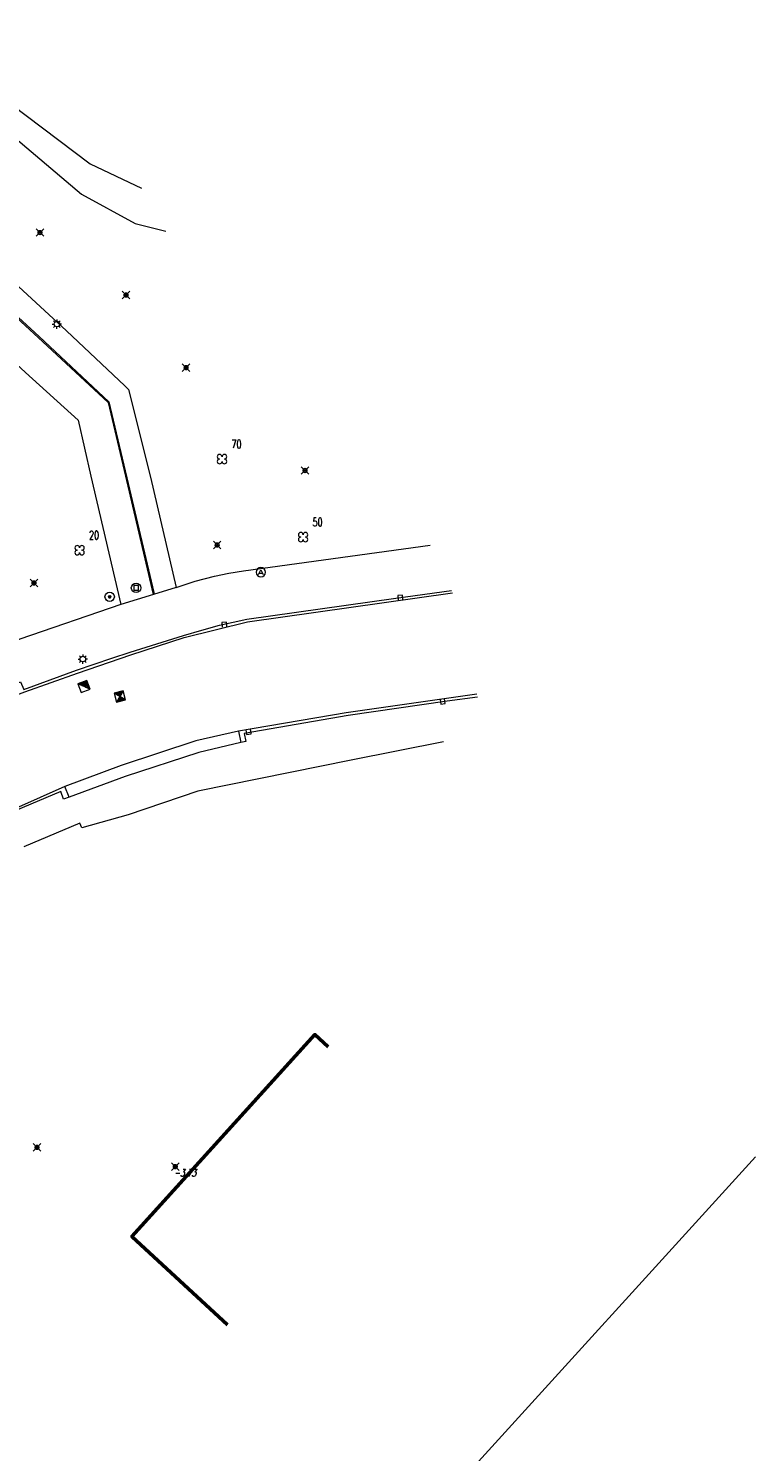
# Model space of a CAD drawing. Header units: metres. Extents: x 113132 to 113925, y 483082 to 483769.
# Tile 48 of 54: x 113863 to 113901, y 483173 to 483248. Entities that reach past the tile are written whole.
import ezdxf
from ezdxf.enums import TextEntityAlignment as Align

# ---------------------------------------------------------------- set-up
doc = ezdxf.new("R2010")
doc.units = ezdxf.units.M
doc.header["$PDMODE"] = 35
doc.header["$PDSIZE"] = 0.2
doc.layers.add('$detailpunten', color=4, linetype='CONTINUOUS')
doc.layers.add('profiellijn_50m', color=6, linetype='CONTINUOUS')
for name, color, linetype, lineweight in [('AVBK_afvalbak', 7, 'CONTINUOUS', 18), ('BDVK_verkeersbord', 7, 'CONTINUOUS', 18), ('BOOM_boom', 7, 'CONTINUOUS', 18), ('DRPL_dorpelhoogte', 6, 'CONTINUOUS', 18), ('GHGB_gevel_hoofdgebouw', 1, 'CONTINUOUS', 50), ('KKLI_kant_klinkers', 7, 'CONTINUOUS', 18), ('KOVM_kant_overig_materiaal', 6, 'CONTINUOUS', 18), ('KSLT_kant_sloot', 4, 'CONTINUOUS', 18), ('KTEG_kant_tegels', 7, 'CONTINUOUS', 18), ('LNTP_lantaarnpaal', 7, 'CONTINUOUS', 18), ('PLST_paal_staal', 7, 'CONTINUOUS', 18), ('RPDW_rioolput_dwa', 7, 'CONTINUOUS', 18), ('RPRW_rioolput_rwa', 7, 'CONTINUOUS', 18), ('TKLK_trottoirkolk', 7, 'CONTINUOUS', 18)]:
    doc.layers.add(name, color=color, linetype=linetype, lineweight=lineweight)
doc.layers.add('Defpoints2', color=11, linetype='CONTINUOUS', lineweight=18, plot=False)
doc.styles.add('Romans', font='romans.shx', dxfattribs={"width": 0.7, "height": 2})
doc.styles.get("Standard").update_dxf_attribs({"font": 'romans.shx', "height": 0.9})

# ---------------------------------------------------------------- blocks, each defined once
blk = doc.blocks.new('mvpnt-flat-694')
at = {"layer": '$detailpunten', "linetype": 'Continuous'}
blk.add_point((0, 0), dxfattribs=at)
blk = doc.blocks.new('mvpnt-flat-695')
at = {"layer": '$detailpunten', "linetype": 'Continuous'}
blk.add_point((0, 0), dxfattribs=at)
blk = doc.blocks.new('mvpnt-flat-696')
at = {"layer": '$detailpunten', "linetype": 'Continuous'}
blk.add_point((0, 0), dxfattribs=at)
blk = doc.blocks.new('mvpnt-flat-697')
at = {"layer": '$detailpunten', "linetype": 'Continuous'}
blk.add_point((0, 0), dxfattribs=at)
blk = doc.blocks.new('mvpnt-flat-698')
at = {"layer": '$detailpunten', "linetype": 'Continuous'}
blk.add_point((0, 0), dxfattribs=at)
blk = doc.blocks.new('mvpnt-flat-700')
at = {"layer": '$detailpunten', "linetype": 'Continuous'}
blk.add_point((0, 0), dxfattribs=at)
blk = doc.blocks.new('mvpnt-flat-763')
at = {"layer": '$detailpunten', "linetype": 'Continuous'}
blk.add_point((0, 0), dxfattribs=at)
blk = doc.blocks.new('mvpnt-flat-764')
at = {"layer": '$detailpunten', "linetype": 'Continuous'}
blk.add_point((0, 0), dxfattribs=at)
blk = doc.blocks.new('TKLK-flat-14')
at = {"layer": 'TKLK_trottoirkolk'}
for points in [[(0.157, -0.231), (0.124, 0.017)], [(-0.123, -0.016), (-0.09, -0.264)], [(-0.09, -0.264), (0.157, -0.231)]]:
    blk.add_lwpolyline(points, dxfattribs=at)
blk = doc.blocks.new('TKLK-flat-15')
at = {"layer": 'TKLK_trottoirkolk'}
for points in [[(0.16, -0.229), (0.124, 0.019)], [(-0.123, -0.019), (-0.086, -0.265)], [(-0.086, -0.265), (0.16, -0.229)]]:
    blk.add_lwpolyline(points, dxfattribs=at)
blk = doc.blocks.new('LNTP-flat-15')
at = {"layer": 'LNTP_lantaarnpaal'}
for points in [[(-0.25, 0), (-0.15, 0)], [(-0.177, 0.177), (-0.106, 0.106)], [(0, 0.25), (0, 0.15)], [(0.177, 0.177), (0.106, 0.106)], [(0.25, 0), (0.15, 0)], [(-0.177, -0.177), (-0.106, -0.106)], [(0, -0.25), (0, -0.15)], [(0.177, -0.177), (0.106, -0.106)]]:
    blk.add_lwpolyline(points, dxfattribs=at)
blk.add_circle((0, 0), 0.15, dxfattribs=at)
blk = doc.blocks.new('BOOM-flat-54')
at = {"layer": 'BOOM_boom'}
for centre, start, end in [((-0.125, 0.125), 0, 270), ((-0.125, -0.125), 90, 0), ((0.125, 0.125), 270, 180), ((0.125, -0.125), 180, 90)]:
    blk.add_arc(centre, 0.125, start, end, dxfattribs=at)
at = {"layer": 'BOOM_boom', "style": 'Romans', "width": 0.7}
for tag, p in [('STAMDIAMETER', (0.5, 0.575)), ('KRUINDIAMETER', (0.5, -0.175)), ('SOORT', (0.5, -0.875))]:
    blk.add_attdef(tag, p, '', height=0.45, dxfattribs=at)
blk = doc.blocks.new('LNTP-flat-17')
at = {"layer": 'LNTP_lantaarnpaal'}
for points in [[(-0.25, 0), (-0.15, 0)], [(-0.177, 0.177), (-0.106, 0.106)], [(0, 0.25), (0, 0.15)], [(0.177, 0.177), (0.106, 0.106)], [(0.25, 0), (0.15, 0)], [(-0.177, -0.177), (-0.106, -0.106)], [(0, -0.25), (0, -0.15)], [(0.177, -0.177), (0.106, -0.106)]]:
    blk.add_lwpolyline(points, dxfattribs=at)
blk.add_circle((0, 0), 0.15, dxfattribs=at)
blk = doc.blocks.new('BDVK-flat-14')
at = {"layer": 'BDVK_verkeersbord'}
for points in [[(-0.062, 0), (0.062, 0)], [(-0.057, 0.025), (0.057, 0.025)], [(-0.038, 0.05), (0.038, 0.05)], [(-0.057, -0.025), (0.057, -0.025)], [(-0.038, -0.05), (0.038, -0.05)]]:
    blk.add_lwpolyline(points, dxfattribs=at)
for radius in [0.25, 0.0625]:
    blk.add_circle((0, 0), radius, dxfattribs=at)
blk = doc.blocks.new('PLST-flat-5')
at = {"layer": 'PLST_paal_staal'}
blk.add_lwpolyline([(-0.125, -0.125), (0.125, -0.125), (0.125, 0.125), (-0.125, 0.125), (-0.125, -0.125)], dxfattribs=at)
blk.add_circle((0, 0), 0.25, dxfattribs=at)
blk = doc.blocks.new('BOOM-flat-57')
at = {"layer": 'BOOM_boom'}
for centre, start, end in [((-0.125, 0.125), 0, 270), ((-0.125, -0.125), 90, 0), ((0.125, 0.125), 270, 180), ((0.125, -0.125), 180, 90)]:
    blk.add_arc(centre, 0.125, start, end, dxfattribs=at)
at = {"layer": 'BOOM_boom', "style": 'Romans', "width": 0.7}
for tag, p in [('STAMDIAMETER', (0.5, 0.575)), ('KRUINDIAMETER', (0.5, -0.175)), ('SOORT', (0.5, -0.875))]:
    blk.add_attdef(tag, p, '', height=0.45, dxfattribs=at)
blk = doc.blocks.new('AVBK-flat-4')
at = {"layer": 'AVBK_afvalbak'}
for points in [[(-0.125, -0.125), (0, 0.125), (0.125, -0.125)], [(-0.087, -0.05), (0.087, -0.05)]]:
    blk.add_lwpolyline(points, dxfattribs=at)
for start, end in [(0, 180), (180, 0)]:
    blk.add_arc((0, 0), 0.25, start, end, dxfattribs=at)
blk = doc.blocks.new('BOOM-flat-58')
at = {"layer": 'BOOM_boom'}
for centre, start, end in [((-0.125, 0.125), 0, 270), ((-0.125, -0.125), 90, 0), ((0.125, 0.125), 270, 180), ((0.125, -0.125), 180, 90)]:
    blk.add_arc(centre, 0.125, start, end, dxfattribs=at)
at = {"layer": 'BOOM_boom', "style": 'Romans', "width": 0.7}
for tag, p in [('STAMDIAMETER', (0.5, 0.575)), ('KRUINDIAMETER', (0.5, -0.175)), ('SOORT', (0.5, -0.875))]:
    blk.add_attdef(tag, p, '', height=0.45, dxfattribs=at)
blk = doc.blocks.new('TKLK-flat-16')
at = {"layer": 'TKLK_trottoirkolk'}
for points in [[(0.113, 0.255), (-0.136, 0.244)], [(-0.136, 0.244), (-0.125, -0.006)], [(0.124, 0.006), (0.113, 0.255)]]:
    blk.add_lwpolyline(points, dxfattribs=at)
blk = doc.blocks.new('TKLK-flat-17')
at = {"layer": 'TKLK_trottoirkolk'}
for points in [[(0.09, 0.264), (-0.157, 0.231)], [(-0.157, 0.231), (-0.124, -0.017)], [(0.123, 0.017), (0.09, 0.264)]]:
    blk.add_lwpolyline(points, dxfattribs=at)
blk = doc.blocks.new('RPDW-flat-1')
at = {"layer": 'RPDW_rioolput_dwa'}
for points in [[(0.175, 0.307), (-0.307, 0.175), (-0.175, -0.307), (0.307, -0.175), (0.175, 0.307)], [(0.307, -0.175), (-0.307, 0.175)], [(-0.246, 0.14), (0.14, 0.246)], [(-0.184, 0.105), (0.105, 0.184)], [(0.175, 0.307), (-0.175, -0.307)], [(-0.123, 0.07), (0.07, 0.123)], [(-0.061, 0.035), (0.035, 0.061)], [(-0.14, -0.246), (0.246, -0.14)], [(-0.105, -0.184), (0.184, -0.105)], [(-0.07, -0.123), (0.123, -0.07)], [(-0.035, -0.061), (0.061, -0.035)]]:
    blk.add_lwpolyline(points, dxfattribs=at)
blk = doc.blocks.new('RPRW-flat-2')
at = {"layer": 'RPRW_rioolput_rwa'}
for points in [[(0.149, 0.32), (-0.32, 0.149), (-0.149, -0.32), (0.32, -0.149), (0.149, 0.32)], [(0.32, -0.149), (-0.32, 0.149)], [(-0.256, 0.119), (0.166, 0.274)], [(-0.192, 0.09), (0.184, 0.227)], [(-0.128, 0.06), (0.201, 0.18)], [(-0.064, 0.03), (0.218, 0.133)], [(0.235, 0.086), (0, 0)], [(0.064, -0.03), (0.252, 0.039)], [(0.128, -0.06), (0.269, -0.008)], [(0.192, -0.09), (0.286, -0.055)], [(0.256, -0.119), (0.303, -0.102)]]:
    blk.add_lwpolyline(points, dxfattribs=at)

msp = doc.modelspace()

# ---------------------------------------------------------------- linework, layer by layer
at = {"layer": 'Defpoints2'}
msp.add_polyline3d([(113861.019, 483246.754, 0), (113861.662, 483244.369, 0), (113865.871, 483241.184, 0), (113868.608, 483239.89, 0)], dxfattribs=at)
at = {"layer": 'GHGB_gevel_hoofdgebouw'}
msp.add_lwpolyline([(113878.563, 483194.17), (113877.845, 483194.821), (113868.102, 483184.069), (113873.187, 483179.369)], dxfattribs=at)
at = {"layer": 'KKLI_kant_klinkers'}
for points in [[(113854.813, 483209.43, 0), (113857.931, 483210.963, 0), (113862.111, 483212.958, 0), (113862.4, 483213.065, 0), (113865.196, 483214.069, 0), (113868.036, 483215.036, 0), (113870.888, 483215.959, 0), (113874.252, 483216.792, 0), (113885.181, 483218.342, 0)], [(113886.477, 483212.953, 0), (113879.516, 483211.961, 0), (113873.779, 483210.972, 0), (113871.501, 483210.461, 0), (113867.537, 483209.15, 0), (113864.535, 483208.026, 0), (113859.261, 483205.686, 0), (113853.809, 483202.359, 0), (113850.797, 483200.312, 0), (113848.606, 483198.611, 0), (113846.596, 483196.944, 0), (113844.53, 483195.014, 0), (113844.296, 483194.784, 0)], [(113873.779, 483210.972, 0), (113873.904, 483210.367, 0), (113871.658, 483209.845, 0), (113867.748, 483208.573, 0), (113864.755, 483207.47, 0), (113864.535, 483208.026, 0)]]:
    msp.add_polyline3d(points, dxfattribs=at)
at = {"layer": 'KOVM_kant_overig_materiaal'}
for points in [[(113856.08, 483238.483, 0), (113863.164, 483231.987, 0), (113866.879, 483228.512, 0), (113867.905, 483224.17, 0), (113869.267, 483218.357, 0), (113869.247, 483218.261, 0)], [(113861.913, 483213.498, 0), (113862.171, 483213.601, 0), (113862.348, 483213.204, 0), (113865.154, 483214.225, 0), (113867.039, 483214.871, 0), (113868.008, 483215.181, 0), (113870.856, 483216.081, 0), (113871.828, 483216.363, 0), (113872.771, 483216.615, 0), (113874.224, 483216.935, 0), (113882.155, 483218.053, 0), (113885.128, 483218.473, 0)], [(113886.513, 483212.79, 0), (113884.895, 483212.567, 0), (113879.615, 483211.82, 0), (113874.09, 483210.85, 0), (113874.178, 483210.433, 0), (113873.904, 483210.367, 0)], [(113864.755, 483207.47, 0), (113864.458, 483207.363, 0), (113864.31, 483207.765, 0), (113860.642, 483206.224, 0), (113859.347, 483205.572, 0), (113853.887, 483202.226, 0), (113850.885, 483200.199, 0), (113848.92, 483198.675, 0), (113849.193, 483198.324, 0), (113849.007, 483198.122, 0)]]:
    msp.add_polyline3d(points, dxfattribs=at)
at = {"layer": 'KSLT_kant_sloot'}
msp.add_polyline3d([(113859.572, 483246.507, 0), (113860.272, 483243.918, 0), (113865.425, 483239.57, 0), (113868.282, 483238.011, 0), (113869.91, 483237.599, 0)], dxfattribs=at)
at = {"layer": 'KTEG_kant_tegels'}
for points in [[(113820.167, 483271.603, 0), (113821.534, 483270.385, 0), (113822.69, 483269.33, 0), (113823.823, 483268.248, 0), (113824.958, 483267.209, 0), (113826.138, 483266.184, 0), (113830.478, 483262.126, 0), (113836.217, 483256.87, 0), (113845.478, 483248.315, 0), (113845.892, 483247.913, 0), (113856.045, 483238.443, 0), (113863.115, 483231.931, 0), (113866.831, 483228.47, 0), (113867.697, 483224.849, 0), (113869.241, 483218.259, 0)], [(113845.892, 483247.913, 0), (113845.926, 483247.949, 0), (113846.776, 483248.81, 0), (113855.998, 483240.234, 0), (113864.612, 483232.298, 0), (113867.732, 483229.367, 0), (113867.924, 483229.166, 0), (113869.1, 483224.506, 0), (113870.455, 483218.634, 0), (113871.465, 483218.965, 0), (113872.494, 483219.231, 0), (113873.27, 483219.387, 0), (113874.053, 483219.507, 0), (113883.991, 483220.889, 0)], [(113855.199, 483236.746, 0), (113862.431, 483230.077, 0), (113865.234, 483227.534, 0), (113865.909, 483224.549, 0), (113867.52, 483217.717, 0)], [(113870.455, 483218.634, 0), (113869.247, 483218.261, 0), (113867.52, 483217.717, 0), (113862.136, 483215.882, 0), (113861.018, 483215.408, 0), (113858.844, 483214.393, 0), (113858.698, 483214.311, 0)], [(113884.694, 483210.403, 0), (113879.779, 483209.434, 0), (113871.622, 483207.783, 0), (113867.9, 483206.524, 0), (113865.426, 483205.838, 0), (113865.332, 483206.073, 0), (113862.352, 483204.821, 0)]]:
    msp.add_polyline3d(points, dxfattribs=at)
at = {"layer": 'profiellijn_50m'}
msp.add_line((113901.323, 483188.305), (113838.405, 483119.218), dxfattribs=at)

# ---------------------------------------------------------------- block references
at = {"layer": 'Defpoints2'}
for name, p in [('mvpnt-flat-698', (113863.203, 483237.527)), ('mvpnt-flat-697', (113867.79, 483234.202)), ('LNTP-flat-15', (113864.108, 483232.656)), ('mvpnt-flat-696', (113870.987, 483230.336)), ('mvpnt-flat-700', (113877.325, 483224.859)), ('mvpnt-flat-695', (113872.643, 483220.893)), ('AVBK-flat-4', (113874.97, 483219.441)), ('mvpnt-flat-694', (113862.885, 483218.871)), ('PLST-flat-5', (113868.321, 483218.604)), ('BDVK-flat-14', (113866.917, 483218.136)), ('TKLK-flat-16', (113882.403, 483217.956)), ('TKLK-flat-17', (113873.042, 483216.527)), ('LNTP-flat-17', (113865.487, 483214.819)), ('RPRW-flat-2', (113865.55, 483213.358)), ('RPDW-flat-1', (113867.458, 483212.824)), ('TKLK-flat-15', (113884.637, 483212.681)), ('TKLK-flat-14', (113874.289, 483211.071)), ('mvpnt-flat-763', (113863.046, 483188.819)), ('mvpnt-flat-764', (113870.414, 483187.792))]:
    msp.add_blockref(name, p, dxfattribs=at)
for name, p, values in [('BOOM-flat-57', (113872.901, 483225.465), {'STAMDIAMETER': '70'}), ('BOOM-flat-54', (113865.317, 483220.615), {'STAMDIAMETER': '20'}), ('BOOM-flat-58', (113877.222, 483221.31), {'STAMDIAMETER': '50'})]:
    msp.add_blockref(name, p, dxfattribs=at).add_auto_attribs(values)

# ---------------------------------------------------------------- texts
at = {"layer": 'DRPL_dorpelhoogte', "oblique": 15, "width": 0.7125}
msp.add_text('-3.73', height=0.4, dxfattribs=at).set_placement((113870.929, 483187.265), align=Align.CENTER)

doc.saveas('drawing.dxf')
